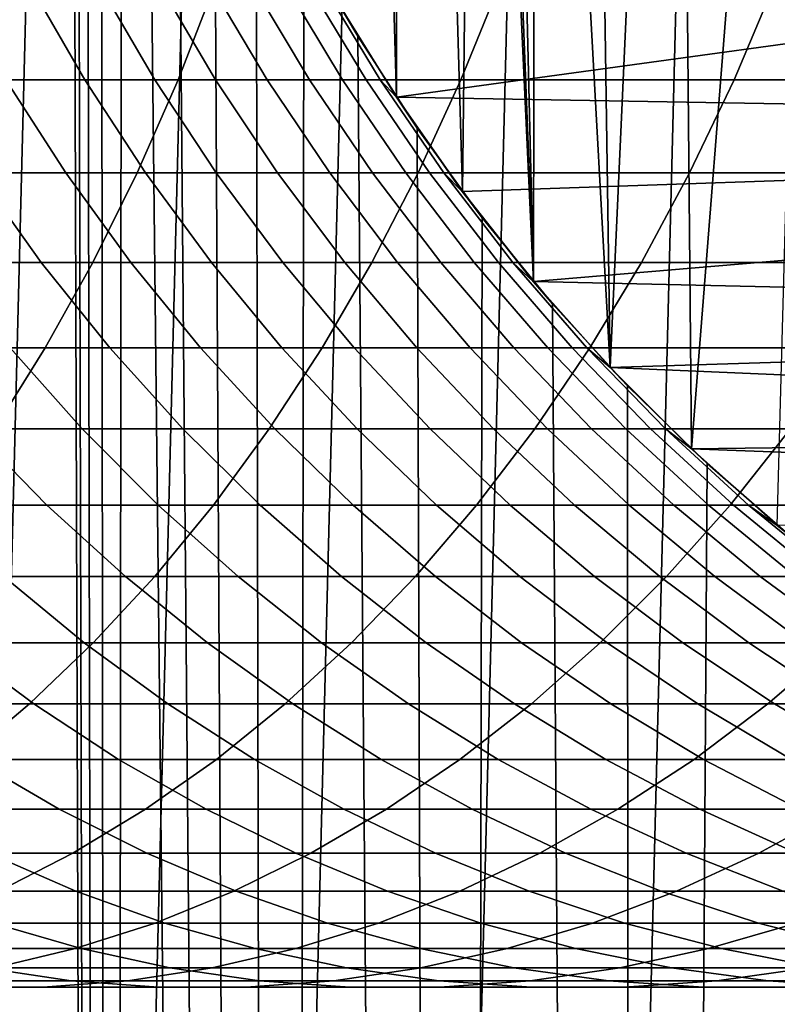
# Model space of a CAD drawing. Header units: metres. Extents: x -244 to 24, y -123 to 0.
# Tile 113 of 146: x -12.31 to -7.71, y -41.1 to -35.12. Entities that reach past the tile are written whole.
import ezdxf

# ---------------------------------------------------------------- set-up
doc = ezdxf.new("R2010")
doc.units = ezdxf.units.M
doc.layers.add('solid_10_231_103_000', color=7, linetype='CONTINUOUS')

msp = doc.modelspace()

# ---------------------------------------------------------------- linework, layer by layer
at = {"layer": 'solid_10_231_103_000'}
for points in [[(-11.996308, -29.298454, 20.20739), (-12.749837, -1, 19.74061), (-12.749847, -107, 19.740602), (-11.75001, -107, 20.351591)], [(-8.67577, -48.717091, -100), (-7.640936, -7.869552, -100), (-6.585739, -7.508861, -100), (-7.640936, -49.130447, -100)], [(-9.688375, -48.251839, -100), (-8.67577, -8.282908, -100), (-7.640936, -7.869552, -100), (-8.67577, -48.717091, -100)], [(-10.67689, -47.73547, -100), (-9.688375, -8.74816, -100), (-8.67577, -8.282908, -100), (-9.688375, -48.251839, -100)], [(-11.637176, -47.170189, -100), (-10.67689, -9.264529, -100), (-9.688375, -8.74816, -100), (-10.67689, -47.73547, -100)], [(-12.567601, -46.556995, -100), (-11.637176, -9.82981, -100), (-10.67689, -9.264529, -100), (-11.637176, -47.170189, -100)], [(-13.466587, -45.896851, -100), (-12.567601, -10.443006, -100), (-11.637176, -9.82981, -100), (-12.567601, -46.556995, -100)], [(-9.545475, -29.294027, 30.5), (-9.62541, -21.834017, 30.5), (-10.025874, -22.405924, 30.5), (-9.62541, -36.165981, 30.5)], [(-10.025874, -35.594078, 30.5), (-10.025874, -22.405924, 30.5), (-10.392338, -23.000078, 30.5)], [(-9.62541, -36.165981, 30.5), (-10.025874, -22.405924, 30.5), (-10.025874, -35.594078, 30.5)], [(-10.025874, -35.594078, 30.5), (-10.392338, -23.000078, 30.5), (-10.392338, -34.999924, 30.5)], [(-11.966486, -29.896288, 20.225063), (-11.996308, -29.298454, 20.20739), (-11.75001, -107, 20.351591)], [(-9.509231, -29.881197, 30.5), (-9.545475, -29.294027, 30.5), (-9.62541, -36.165981, 30.5), (-9.192543, -36.713421, 30.5)], [(-11.906573, -30.494408, 20.260393), (-11.966486, -29.896288, 20.225063), (-11.75001, -107, 20.351591)], [(-9.436975, -30.464937, 30.5), (-9.509231, -29.881197, 30.5), (-9.192543, -36.713421, 30.5)], [(-9.328923, -31.042971, 30.5), (-9.436975, -30.464937, 30.5), (-9.192543, -36.713421, 30.5)], [(-11.816252, -31.092184, 20.313202), (-11.906573, -30.494408, 20.260393), (-11.75001, -107, 20.351591)], [(-9.18538, -31.613579, 30.5), (-9.328923, -31.042971, 30.5), (-9.192543, -36.713421, 30.5)], [(-11.69451, -31.690424, 20.383533), (-11.816252, -31.092184, 20.313202), (-11.75001, -107, 20.351591)], [(-9.007114, -32.174019, 30.5), (-9.18538, -31.613579, 30.5), (-9.192543, -36.713421, 30.5), (-8.72855, -37.234825, 30.5)], [(-11.540641, -32.288269, 20.471043), (-11.69451, -31.690424, 20.383533), (-11.75001, -107, 20.351591), (-10.720959, -107, 20.911983)], [(-8.794699, -32.722336, 30.5), (-9.007114, -32.174019, 30.5), (-8.72855, -37.234825, 30.5)], [(-11.353823, -32.884819, 20.575245), (-11.540641, -32.288269, 20.471043), (-10.720959, -107, 20.911983)], [(-8.548714, -33.256943, 30.5), (-8.794699, -32.722336, 30.5), (-8.72855, -37.234825, 30.5)], [(-11.132957, -33.47847, 20.695585), (-11.353823, -32.884819, 20.575245), (-10.720959, -107, 20.911983)], [(-8.27053, -33.775021, 30.5), (-8.548714, -33.256943, 30.5), (-8.72855, -37.234825, 30.5), (-8.234824, -37.72855, 30.5)], [(-10.87743, -34.067589, 20.831022), (-11.132957, -33.47847, 20.695585), (-10.720959, -107, 20.911983)], [(-7.960997, -34.27494, 30.5), (-8.27053, -33.775021, 30.5), (-8.234824, -37.72855, 30.5)], [(-10.586469, -34.650417, 20.980389), (-10.87743, -34.067589, 20.831022), (-10.720959, -107, 20.911983)], [(-7.620922, -34.755318, 30.5), (-7.960997, -34.27494, 30.5), (-8.234824, -37.72855, 30.5), (-7.713419, -38.192543, 30.5)], [(-10.723551, -34.385647, 30.5), (-10.586469, -34.650417, 20.980389), (-10.260392, -35.222794, 21.141768), (-10.392338, -34.999924, 30.5)], [(-10.260392, -35.222794, 21.141768), (-10.586469, -34.650417, 20.980389), (-10.720959, -107, 20.911983), (-9.665256, -107, 21.420383)], [(-10.025772, -35.594227, 30.75), (-10.392529, -34.999577, 30.75), (-7.621043, -34.755188, 30.75), (-7.25227, -35.213451, 30.75)], [(-12.90665, -34.900795, 208.487686), (-13.12382, -35.48769, 208.208237), (-11.351235, -35.48769, 206.775955), (-11.123626, -34.900795, 207.046967)], [(-12.396491, -35.48769, 174.113571), (-12.72999, -34.900795, 173.995132), (-12.254886, -34.900795, 172.57251), (-11.917135, -35.48769, 172.678223)], [(-11.917135, -35.48769, 172.678223), (-12.254886, -34.900795, 172.57251), (-11.834062, -34.900795, 171.132904), (-11.492546, -35.48769, 171.225739)], [(-11.492546, -35.48769, 171.225739), (-11.834062, -34.900795, 171.132904), (-11.468123, -34.900795, 169.678375), (-11.123333, -35.48769, 169.758194)], [(-11.123333, -35.48769, 169.758194), (-11.468123, -34.900795, 169.678375), (-11.157598, -34.900795, 168.211014), (-10.810028, -35.48769, 168.27771)], [(-11.123626, -34.900795, 207.046967), (-11.351235, -35.48769, 206.775955), (-9.634231, -35.48769, 205.277481), (-9.396509, -34.900795, 205.539673)], [(-10.810028, -35.48769, 168.27771), (-11.157598, -34.900795, 168.211014), (-10.902929, -34.900795, 166.732925), (-10.553082, -35.48769, 166.786407)], [(-10.553082, -35.48769, 166.786407), (-10.902929, -34.900795, 166.732925), (-10.704487, -34.900795, 165.246262), (-10.352862, -35.48769, 165.286423)], [(-10.352862, -35.48769, 165.286423), (-10.704487, -34.900795, 165.246262), (-10.562553, -34.900795, 163.753143), (-10.20966, -35.48769, 163.779938)], [(-10.20966, -35.48769, 163.779938), (-10.562553, -34.900795, 163.753143), (-10.477335, -34.900795, 162.255707), (-10.123678, -35.48769, 162.269104)], [(-10.477335, -34.900795, 162.255707), (-10.392304, -35, 160.757614), (-10.025854, -35.594109, 160.757614), (-10.123678, -35.48769, 162.269104)], [(-9.396509, -34.900795, 205.539673), (-9.634231, -35.48769, 205.277481), (-7.975275, -35.48769, 203.714996), (-7.727784, -34.900795, 203.967987)], [(-7.727784, -34.900795, 203.967987), (-7.975275, -35.48769, 203.714996), (-6.376754, -35.48769, 202.090729), (-6.119849, -34.900795, 202.334152)], [(-10.025854, -35.594109, 160.757614), (-10.392304, -35, 160.757614), (-10.392529, -34.999577, 30.75), (-10.025772, -35.594227, 30.75)], [(-10.392338, -34.999924, 30.5), (-10.260392, -35.222794, 21.141768), (-9.89959, -35.78215, 21.313097), (-10.025874, -35.594078, 30.5)], [(-9.89959, -35.78215, 21.313097), (-10.260392, -35.222794, 21.141768), (-9.665256, -107, 21.420383)], [(-10.025772, -35.594227, 30.75), (-7.25227, -35.213451, 30.75), (-6.856041, -35.648087, 30.75)], [(-13.12382, -35.48769, 208.208237), (-13.361197, -36.053425, 207.902786), (-11.600021, -36.053425, 206.479721), (-11.351235, -35.48769, 206.775955)], [(-12.570566, -36.053425, 175.672928), (-12.929923, -35.48769, 175.529724), (-12.396491, -35.48769, 174.113571), (-12.031962, -36.053425, 174.243057)], [(-12.031962, -36.053425, 174.243057), (-12.396491, -35.48769, 174.113571), (-11.917135, -35.48769, 172.678223), (-11.54796, -36.053425, 172.793793)], [(-11.54796, -36.053425, 172.793793), (-11.917135, -35.48769, 172.678223), (-11.492546, -35.48769, 171.225739), (-11.119255, -36.053425, 171.327209)], [(-11.351235, -35.48769, 206.775955), (-11.600021, -36.053425, 206.479721), (-9.89407, -36.053425, 204.990906), (-9.634231, -35.48769, 205.277481)], [(-11.119255, -36.053425, 171.327209), (-11.492546, -35.48769, 171.225739), (-11.123333, -35.48769, 169.758194), (-10.746463, -36.053425, 169.845444)], [(-10.746463, -36.053425, 169.845444), (-11.123333, -35.48769, 169.758194), (-10.810028, -35.48769, 168.27771), (-10.43012, -36.053425, 168.350601)], [(-10.43012, -36.053425, 168.350601), (-10.810028, -35.48769, 168.27771), (-10.553082, -35.48769, 166.786407), (-10.170683, -36.053425, 166.844849)], [(-10.170683, -36.053425, 166.844849), (-10.553082, -35.48769, 166.786407), (-10.352862, -35.48769, 165.286423), (-9.968524, -36.053425, 165.330338)], [(-9.968524, -36.053425, 165.330338), (-10.352862, -35.48769, 165.286423), (-10.20966, -35.48769, 163.779938), (-9.823933, -36.053425, 163.809235)], [(-9.823933, -36.053425, 163.809235), (-10.20966, -35.48769, 163.779938), (-10.123678, -35.48769, 162.269104), (-9.737118, -36.053425, 162.283768)], [(-10.123678, -35.48769, 162.269104), (-10.025854, -35.594109, 160.757614), (-9.625479, -36.165905, 160.757614), (-9.737118, -36.053425, 162.283768)], [(-9.634231, -35.48769, 205.277481), (-9.89407, -36.053425, 204.990906), (-8.245792, -36.053425, 203.438477), (-7.975275, -35.48769, 203.714996)], [(-7.975275, -35.48769, 203.714996), (-8.245792, -36.053425, 203.438477), (-6.657562, -36.053425, 201.824661), (-6.376754, -35.48769, 202.090729)], [(-10.025874, -35.594078, 30.5), (-9.89959, -35.78215, 21.313097), (-9.504523, -36.32552, 21.492186), (-9.62541, -36.165981, 30.5)], [(-10.025854, -35.594109, 160.757614), (-10.025772, -35.594227, 30.75), (-9.625167, -36.166317, 30.75), (-9.625479, -36.165905, 160.757614)], [(-9.625167, -36.166317, 30.75), (-10.025772, -35.594227, 30.75), (-6.856041, -35.648087, 30.75), (-6.433825, -36.057499, 30.75)], [(-9.504523, -36.32552, 21.492186), (-9.89959, -35.78215, 21.313097), (-9.665256, -107, 21.420383)], [(-13.361197, -36.053425, 207.902786), (-13.618004, -36.596149, 207.572342), (-11.869173, -36.596149, 206.159256), (-11.600021, -36.053425, 206.479721)], [(-12.780376, -36.596149, 177.250885), (-13.162996, -36.053425, 177.081345), (-12.570566, -36.053425, 175.672928), (-12.181792, -36.596149, 175.82785)], [(-12.181792, -36.596149, 175.82785), (-12.570566, -36.053425, 175.672928), (-12.031962, -36.053425, 174.243057), (-11.637594, -36.596149, 174.383118)], [(-11.637594, -36.596149, 174.383118), (-12.031962, -36.053425, 174.243057), (-11.54796, -36.053425, 172.793793), (-11.148564, -36.596149, 172.918808)], [(-11.600021, -36.053425, 206.479721), (-11.869173, -36.596149, 206.159256), (-10.175179, -36.596149, 204.680862), (-9.89407, -36.053425, 204.990906)], [(-11.148564, -36.596149, 172.918808), (-11.54796, -36.053425, 172.793793), (-11.119255, -36.053425, 171.327209), (-10.715406, -36.596149, 171.436996)], [(-10.715406, -36.596149, 171.436996), (-11.119255, -36.053425, 171.327209), (-10.746463, -36.053425, 169.845444), (-10.338742, -36.596149, 169.939835)], [(-10.338742, -36.596149, 169.939835), (-10.746463, -36.053425, 169.845444), (-10.43012, -36.053425, 168.350601), (-10.019114, -36.596149, 168.429474)], [(-10.019114, -36.596149, 168.429474), (-10.43012, -36.053425, 168.350601), (-10.170683, -36.053425, 166.844849), (-9.756982, -36.596149, 166.908066)], [(-9.89407, -36.053425, 204.990906), (-10.175179, -36.596149, 204.680862), (-8.538455, -36.596149, 203.139313), (-8.245792, -36.053425, 203.438477)], [(-9.756982, -36.596149, 166.908066), (-10.170683, -36.053425, 166.844849), (-9.968524, -36.053425, 165.330338), (-9.552723, -36.596149, 165.377823)], [(-9.552723, -36.596149, 165.377823), (-9.968524, -36.053425, 165.330338), (-9.823933, -36.053425, 163.809235), (-9.40663, -36.596149, 163.840942)], [(-9.40663, -36.596149, 163.840942), (-9.823933, -36.053425, 163.809235), (-9.737118, -36.053425, 162.283768), (-9.318913, -36.596149, 162.299606)], [(-9.737118, -36.053425, 162.283768), (-9.625479, -36.165905, 160.757614), (-9.192533, -36.713451, 160.757614), (-9.318913, -36.596149, 162.299606)], [(-9.192744, -36.713215, 30.75), (-9.625167, -36.166317, 30.75), (-6.433825, -36.057499, 30.75), (-5.987172, -36.440178, 30.75)], [(-8.245792, -36.053425, 203.438477), (-8.538455, -36.596149, 203.139313), (-6.961356, -36.596149, 201.536819), (-6.657562, -36.053425, 201.824661)], [(-9.192533, -36.713451, 160.757614), (-9.625479, -36.165905, 160.757614), (-9.625167, -36.166317, 30.75), (-9.192744, -36.713215, 30.75)], [(-9.62541, -36.165981, 30.5), (-9.504523, -36.32552, 21.492186), (-9.07849, -36.847313, 21.675587), (-9.192543, -36.713421, 30.5)], [(-9.07849, -36.847313, 21.675587), (-9.504523, -36.32552, 21.492186), (-9.665256, -107, 21.420383), (-8.585525, -107, 21.875528)], [(-9.192744, -36.713215, 30.75), (-5.987172, -36.440178, 30.75), (-5.51772, -36.794693, 30.75)], [(-13.618004, -36.596149, 207.572342), (-13.893405, -37.114098, 207.217972), (-12.157812, -37.114098, 205.815567), (-11.869173, -36.596149, 206.159256)], [(-12.370053, -37.114098, 177.432724), (-12.780376, -36.596149, 177.250885), (-12.181792, -36.596149, 175.82785), (-11.764871, -37.114098, 175.993988)], [(-11.764871, -37.114098, 175.993988), (-12.181792, -36.596149, 175.82785), (-11.637594, -36.596149, 174.383118), (-11.214673, -37.114098, 174.53334)], [(-11.869173, -36.596149, 206.159256), (-12.157812, -37.114098, 205.815567), (-10.476641, -37.114098, 204.348373), (-10.175179, -36.596149, 204.680862)], [(-11.214673, -37.114098, 174.53334), (-11.637594, -36.596149, 174.383118), (-11.148564, -36.596149, 172.918808), (-10.720252, -37.114098, 173.052872)], [(-10.720252, -37.114098, 173.052872), (-11.148564, -36.596149, 172.918808), (-10.715406, -36.596149, 171.436996), (-10.282318, -37.114098, 171.554733)], [(-10.282318, -37.114098, 171.554733), (-10.715406, -36.596149, 171.436996), (-10.338742, -36.596149, 169.939835), (-9.901502, -37.114098, 170.041061)], [(-10.175179, -36.596149, 204.680862), (-10.476641, -37.114098, 204.348373), (-8.852306, -37.114098, 202.818497), (-8.538455, -36.596149, 203.139313)], [(-9.901502, -37.114098, 170.041061), (-10.338742, -36.596149, 169.939835), (-10.019114, -36.596149, 168.429474), (-9.57835, -37.114098, 168.514053)], [(-9.57835, -37.114098, 168.514053), (-10.019114, -36.596149, 168.429474), (-9.756982, -36.596149, 166.908066), (-9.313328, -37.114098, 166.975876)], [(-9.313328, -37.114098, 166.975876), (-9.756982, -36.596149, 166.908066), (-9.552723, -36.596149, 165.377823), (-9.106817, -37.114098, 165.428757)], [(-9.106817, -37.114098, 165.428757), (-9.552723, -36.596149, 165.377823), (-9.40663, -36.596149, 163.840942), (-8.959113, -37.114098, 163.874924)], [(-8.959113, -37.114098, 163.874924), (-9.40663, -36.596149, 163.840942), (-9.318913, -36.596149, 162.299606), (-8.87043, -37.114098, 162.31662)], [(-9.318913, -36.596149, 162.299606), (-9.192533, -36.713451, 160.757614), (-8.728484, -37.234901, 160.757614), (-8.87043, -37.114098, 162.31662)], [(-8.538455, -36.596149, 203.139313), (-8.852306, -37.114098, 202.818497), (-7.287146, -37.114098, 201.228134), (-6.961356, -36.596149, 201.536819)], [(-8.728652, -37.234699, 30.75), (-9.192744, -36.713215, 30.75), (-5.51772, -36.794693, 30.75), (-5.027367, -37.119606, 30.75)], [(-8.728484, -37.234901, 160.757614), (-9.192533, -36.713451, 160.757614), (-9.192744, -36.713215, 30.75), (-8.728652, -37.234699, 30.75)], [(-9.192543, -36.713421, 30.5), (-9.07849, -36.847313, 21.675587), (-8.622834, -37.345467, 21.860849), (-8.72855, -37.234825, 30.5)], [(-8.622834, -37.345467, 21.860849), (-9.07849, -36.847313, 21.675587), (-8.585525, -107, 21.875528)], [(-13.893405, -37.114098, 207.217972), (-14.186502, -37.605583, 206.84082), (-12.464997, -37.605583, 205.449814), (-12.157812, -37.114098, 205.815567)], [(-12.600314, -37.605583, 179.057404), (-13.029351, -37.114098, 178.847473), (-12.370053, -37.114098, 177.432724), (-11.933366, -37.605583, 177.626236)], [(-12.157812, -37.114098, 205.815567), (-12.464997, -37.605583, 205.449814), (-10.797473, -37.605583, 203.994537), (-10.476641, -37.114098, 204.348373)], [(-11.933366, -37.605583, 177.626236), (-12.370053, -37.114098, 177.432724), (-11.764871, -37.114098, 175.993988), (-11.32116, -37.605583, 176.170792)], [(-11.32116, -37.605583, 176.170792), (-11.764871, -37.114098, 175.993988), (-11.214673, -37.114098, 174.53334), (-10.764578, -37.605583, 174.693192)], [(-10.764578, -37.605583, 174.693192), (-11.214673, -37.114098, 174.53334), (-10.720252, -37.114098, 173.052872), (-10.264419, -37.605583, 173.195557)], [(-10.476641, -37.114098, 204.348373), (-10.797473, -37.605583, 203.994537), (-9.186324, -37.605583, 202.477066), (-8.852306, -37.114098, 202.818497)], [(-10.264419, -37.605583, 173.195557), (-10.720252, -37.114098, 173.052872), (-10.282318, -37.114098, 171.554733), (-9.821403, -37.605583, 171.680038)], [(-9.821403, -37.605583, 171.680038), (-10.282318, -37.114098, 171.554733), (-9.901502, -37.114098, 170.041061), (-9.436167, -37.605583, 170.148804)], [(-9.436167, -37.605583, 170.148804), (-9.901502, -37.114098, 170.041061), (-9.57835, -37.114098, 168.514053), (-9.109265, -37.605583, 168.604065)], [(-9.109265, -37.605583, 168.604065), (-9.57835, -37.114098, 168.514053), (-9.313328, -37.114098, 166.975876), (-8.841167, -37.605583, 167.048035)], [(-8.841167, -37.605583, 167.048035), (-9.313328, -37.114098, 166.975876), (-9.106817, -37.114098, 165.428757), (-8.63226, -37.605583, 165.482971)], [(-8.852306, -37.114098, 202.818497), (-9.186324, -37.605583, 202.477066), (-7.633869, -37.605583, 200.899612), (-7.287146, -37.114098, 201.228134)], [(-8.63226, -37.605583, 165.482971), (-9.106817, -37.114098, 165.428757), (-8.959113, -37.114098, 163.874924), (-8.482842, -37.605583, 163.911102)], [(-8.482842, -37.605583, 163.911102), (-8.959113, -37.114098, 163.874924), (-8.87043, -37.114098, 162.31662), (-8.393129, -37.605583, 162.334702)], [(-8.87043, -37.114098, 162.31662), (-8.728484, -37.234901, 160.757614), (-8.2349, -37.728485, 160.757614), (-8.393129, -37.605583, 162.334702)], [(-8.728652, -37.234699, 30.75), (-5.027367, -37.119606, 30.75), (-4.518019, -37.41367, 30.75)], [(-8.234698, -37.728653, 30.75), (-8.728652, -37.234699, 30.75), (-4.518019, -37.41367, 30.75), (-3.991557, -37.675819, 30.75)], [(-8.2349, -37.728485, 160.757614), (-8.728484, -37.234901, 160.757614), (-8.728652, -37.234699, 30.75), (-8.234698, -37.728653, 30.75)], [(-8.72855, -37.234825, 30.5), (-8.622834, -37.345467, 21.860849), (-8.13918, -37.817722, 22.045492), (-8.234824, -37.72855, 30.5)], [(-8.13918, -37.817722, 22.045492), (-8.622834, -37.345467, 21.860849), (-8.585525, -107, 21.875528)], [(-12.876246, -38.068996, 180.701218), (-13.321047, -37.605583, 180.462265), (-12.600314, -37.605583, 179.057404), (-12.146774, -38.068996, 179.279327)], [(-12.464997, -37.605583, 205.449814), (-12.789727, -38.068996, 205.063171), (-11.136628, -38.068996, 203.620468), (-10.797473, -37.605583, 203.994537)], [(-12.146774, -38.068996, 179.279327), (-12.600314, -37.605583, 179.057404), (-11.933366, -37.605583, 177.626236), (-11.471738, -38.068996, 177.830795)], [(-11.471738, -38.068996, 177.830795), (-11.933366, -37.605583, 177.626236), (-11.32116, -37.605583, 176.170792), (-10.852108, -38.068996, 176.357712)], [(-10.852108, -38.068996, 176.357712), (-11.32116, -37.605583, 176.170792), (-10.764578, -37.605583, 174.693192), (-10.288775, -38.068996, 174.862198)], [(-10.797473, -37.605583, 203.994537), (-11.136628, -38.068996, 203.620468), (-9.539418, -38.068996, 202.116135), (-9.186324, -37.605583, 202.477066)], [(-10.288775, -38.068996, 174.862198), (-10.764578, -37.605583, 174.693192), (-10.264419, -37.605583, 173.195557), (-9.782552, -38.068996, 173.34639)], [(-9.782552, -38.068996, 173.34639), (-10.264419, -37.605583, 173.195557), (-9.821403, -37.605583, 171.680038), (-9.334164, -38.068996, 171.812485)], [(-9.334164, -38.068996, 171.812485), (-9.821403, -37.605583, 171.680038), (-9.436167, -37.605583, 170.148804), (-8.944256, -38.068996, 170.26268)], [(-9.186324, -37.605583, 202.477066), (-9.539418, -38.068996, 202.116135), (-8.000394, -38.068996, 200.552322), (-7.633869, -37.605583, 200.899612)], [(-8.944256, -38.068996, 170.26268), (-9.436167, -37.605583, 170.148804), (-9.109265, -37.605583, 168.604065), (-8.61339, -38.068996, 168.699219)], [(-8.61339, -38.068996, 168.699219), (-9.109265, -37.605583, 168.604065), (-8.841167, -37.605583, 167.048035), (-8.342041, -38.068996, 167.124313)], [(-8.342041, -38.068996, 167.124313), (-8.841167, -37.605583, 167.048035), (-8.63226, -37.605583, 165.482971), (-8.1306, -38.068996, 165.540268)], [(-8.1306, -38.068996, 165.540268), (-8.63226, -37.605583, 165.482971), (-8.482842, -37.605583, 163.911102), (-7.979371, -38.068996, 163.949341)], [(-7.979371, -38.068996, 163.949341), (-8.482842, -37.605583, 163.911102), (-8.393129, -37.605583, 162.334702), (-7.88857, -38.068996, 162.353836)], [(-8.393129, -37.605583, 162.334702), (-8.2349, -37.728485, 160.757614), (-7.713451, -38.192532, 160.757614), (-7.88857, -38.068996, 162.353836)], [(-7.633869, -37.605583, 200.899612), (-8.000394, -38.068996, 200.552322), (-6.521768, -38.068996, 198.93129), (-6.142339, -37.605583, 199.264435)], [(-8.234698, -37.728653, 30.75), (-3.991557, -37.675819, 30.75), (-3.44992, -37.905083, 30.75)], [(-8.2349, -37.728485, 160.757614), (-8.234698, -37.728653, 30.75), (-7.713214, -38.192745, 30.75), (-7.713451, -38.192532, 160.757614)], [(-8.234824, -37.72855, 30.5), (-8.13918, -37.817722, 22.045492), (-7.632034, -38.260216, 22.226156), (-7.713419, -38.192543, 30.5)], [(-7.713214, -38.192745, 30.75), (-8.234698, -37.728653, 30.75), (-3.44992, -37.905083, 30.75), (-2.895095, -38.100601, 30.75)], [(-7.632034, -38.260216, 22.226156), (-8.13918, -37.817722, 22.045492), (-8.585525, -107, 21.875528), (-7.484447, -107, 22.276289)], [(-12.789727, -38.068996, 205.063171), (-13.13094, -38.502827, 204.656891), (-11.493001, -38.502827, 203.227432), (-11.136628, -38.068996, 203.620468)], [(-12.408867, -38.502827, 180.952301), (-12.876246, -38.068996, 180.701218), (-12.146774, -38.068996, 179.279327), (-11.670211, -38.502827, 179.512512)], [(-11.670211, -38.502827, 179.512512), (-12.146774, -38.068996, 179.279327), (-11.471738, -38.068996, 177.830795), (-10.986675, -38.502827, 178.045746)], [(-11.136628, -38.068996, 203.620468), (-11.493001, -38.502827, 203.227432), (-9.910438, -38.502827, 201.736893), (-9.539418, -38.068996, 202.116135)], [(-10.986675, -38.502827, 178.045746), (-11.471738, -38.068996, 177.830795), (-10.852108, -38.068996, 176.357712), (-10.359244, -38.502827, 176.554108)], [(-10.359244, -38.502827, 176.554108), (-10.852108, -38.068996, 176.357712), (-10.288775, -38.068996, 174.862198), (-9.78882, -38.502827, 175.039764)], [(-9.78882, -38.502827, 175.039764), (-10.288775, -38.068996, 174.862198), (-9.782552, -38.068996, 173.34639), (-9.276223, -38.502827, 173.504883)], [(-9.539418, -38.068996, 202.116135), (-9.910438, -38.502827, 201.736893), (-8.385526, -38.502827, 200.187424), (-8.000394, -38.068996, 200.552322)], [(-9.276223, -38.502827, 173.504883), (-9.782552, -38.068996, 173.34639), (-9.334164, -38.068996, 171.812485), (-8.822189, -38.502827, 171.95166)], [(-8.822189, -38.502827, 171.95166), (-9.334164, -38.068996, 171.812485), (-8.944256, -38.068996, 170.26268), (-8.427374, -38.502827, 170.382355)], [(-8.427374, -38.502827, 170.382355), (-8.944256, -38.068996, 170.26268), (-8.61339, -38.068996, 168.699219), (-8.092342, -38.502827, 168.799194)], [(-8.092342, -38.502827, 168.799194), (-8.61339, -38.068996, 168.699219), (-8.342041, -38.068996, 167.124313), (-7.817577, -38.502827, 167.204483)], [(-8.000394, -38.068996, 200.552322), (-8.385526, -38.502827, 200.187424), (-6.920459, -38.502827, 198.581238), (-6.521768, -38.068996, 198.93129)], [(-7.817577, -38.502827, 167.204483), (-8.342041, -38.068996, 167.124313), (-8.1306, -38.068996, 165.540268), (-7.603474, -38.502827, 165.600479)], [(-7.603474, -38.502827, 165.600479), (-8.1306, -38.068996, 165.540268), (-7.979371, -38.068996, 163.949341), (-7.45034, -38.502827, 163.989532)], [(-7.45034, -38.502827, 163.989532), (-7.979371, -38.068996, 163.949341), (-7.88857, -38.068996, 162.353836), (-7.358397, -38.502827, 162.373932)], [(-7.88857, -38.068996, 162.353836), (-7.713451, -38.192532, 160.757614), (-7.165903, -38.625477, 160.757614), (-7.358397, -38.502827, 162.373932)], [(-7.165903, -38.625477, 160.757614), (-7.713451, -38.192532, 160.757614), (-7.713214, -38.192745, 30.75), (-7.166319, -38.625168, 30.75)], [(-13.13094, -38.502827, 204.656891), (-13.487527, -38.905663, 204.232315), (-11.865428, -38.905663, 202.816666), (-11.493001, -38.502827, 203.227432)], [(-12.723447, -38.905663, 182.643784), (-13.201583, -38.502827, 182.363068), (-12.408867, -38.502827, 180.952301), (-11.920432, -38.905663, 181.214706)], [(-11.920432, -38.905663, 181.214706), (-12.408867, -38.502827, 180.952301), (-11.670211, -38.502827, 179.512512), (-11.172177, -38.905663, 179.756195)], [(-11.493001, -38.502827, 203.227432), (-11.865428, -38.905663, 202.816666), (-10.298171, -38.905663, 201.340546), (-9.910438, -38.502827, 201.736893)], [(-11.172177, -38.905663, 179.756195), (-11.670211, -38.502827, 179.512512), (-10.986675, -38.502827, 178.045746), (-10.479761, -38.905663, 178.27037)], [(-10.479761, -38.905663, 178.27037), (-10.986675, -38.502827, 178.045746), (-10.359244, -38.502827, 176.554108), (-9.844178, -38.905663, 176.759369)], [(-9.844178, -38.905663, 176.759369), (-10.359244, -38.502827, 176.554108), (-9.78882, -38.502827, 175.039764), (-9.266342, -38.905663, 175.225342)], [(-9.910438, -38.502827, 201.736893), (-10.298171, -38.905663, 201.340546), (-8.788008, -38.905663, 199.806061), (-8.385526, -38.502827, 200.187424)], [(-9.266342, -38.905663, 175.225342), (-9.78882, -38.502827, 175.039764), (-9.276223, -38.502827, 173.504883), (-8.747084, -38.905663, 173.670517)], [(-8.747084, -38.905663, 173.670517), (-9.276223, -38.502827, 173.504883), (-8.822189, -38.502827, 171.95166), (-8.287151, -38.905663, 172.097107)], [(-8.287151, -38.905663, 172.097107), (-8.822189, -38.502827, 171.95166), (-8.427374, -38.502827, 170.382355), (-7.887205, -38.905663, 170.507416)], [(-8.385526, -38.502827, 200.187424), (-8.788008, -38.905663, 199.806061), (-7.33711, -38.905663, 198.215424), (-6.920459, -38.502827, 198.581238)], [(-7.887205, -38.905663, 170.507416), (-8.427374, -38.502827, 170.382355), (-8.092342, -38.502827, 168.799194), (-7.54782, -38.905663, 168.903687)], [(-7.54782, -38.905663, 168.903687), (-8.092342, -38.502827, 168.799194), (-7.817577, -38.502827, 167.204483), (-7.269485, -38.905663, 167.288239)], [(-7.269485, -38.905663, 167.288239), (-7.817577, -38.502827, 167.204483), (-7.603474, -38.502827, 165.600479), (-7.0526, -38.905663, 165.663406)], [(-13.487527, -38.905663, 204.232315), (-13.858321, -39.276188, 203.790817), (-12.252696, -39.276188, 202.389542), (-11.865428, -38.905663, 202.816666)], [(-13.094308, -39.276188, 184.351959), (-13.58007, -38.905663, 184.041397), (-12.723447, -38.905663, 182.643784), (-12.22626, -39.276188, 182.935699)], [(-12.22626, -39.276188, 182.935699), (-12.723447, -38.905663, 182.643784), (-11.920432, -38.905663, 181.214706), (-11.412534, -39.276188, 181.487549)], [(-11.865428, -38.905663, 202.816666), (-12.252696, -39.276188, 202.389542), (-10.701354, -39.276188, 200.928421), (-10.298171, -38.905663, 201.340546)], [(-11.412534, -39.276188, 181.487549), (-11.920432, -38.905663, 181.214706), (-11.172177, -38.905663, 179.756195), (-10.6543, -39.276188, 180.009598)], [(-10.6543, -39.276188, 180.009598), (-11.172177, -38.905663, 179.756195), (-10.479761, -38.905663, 178.27037), (-9.952648, -39.276188, 178.503952)], [(-10.298171, -38.905663, 201.340546), (-10.701354, -39.276188, 200.928421), (-9.206527, -39.276188, 199.409515), (-8.788008, -38.905663, 199.806061)], [(-9.952648, -39.276188, 178.503952), (-10.479761, -38.905663, 178.27037), (-9.844178, -38.905663, 176.759369), (-9.308587, -39.276188, 176.972794)], [(-9.308587, -39.276188, 176.972794), (-9.844178, -38.905663, 176.759369), (-9.266342, -38.905663, 175.225342), (-8.723044, -39.276188, 175.418304)], [(-8.723044, -39.276188, 175.418304), (-9.266342, -38.905663, 175.225342), (-8.747084, -38.905663, 173.670517), (-8.19686, -39.276188, 173.842743)], [(-8.788008, -38.905663, 199.806061), (-9.206527, -39.276188, 199.409515), (-7.770364, -39.276188, 197.835037), (-7.33711, -38.905663, 198.215424)], [(-8.19686, -39.276188, 173.842743), (-8.747084, -38.905663, 173.670517), (-8.287151, -38.905663, 172.097107), (-7.730793, -39.276188, 172.248352)], [(-7.730793, -39.276188, 172.248352), (-8.287151, -38.905663, 172.097107), (-7.887205, -38.905663, 170.507416), (-7.325513, -39.276188, 170.637451)], [(-7.325513, -39.276188, 170.637451), (-7.887205, -38.905663, 170.507416), (-7.54782, -38.905663, 168.903687), (-6.981601, -39.276188, 169.012329)], [(-7.33711, -38.905663, 198.215424), (-7.770364, -39.276188, 197.835037), (-6.394931, -39.276188, 196.20723), (-5.947566, -38.905663, 196.570923)], [(-13.858321, -39.276188, 203.790817), (-14.242115, -39.613194, 203.333832), (-12.65354, -39.613194, 201.947449), (-12.252696, -39.276188, 202.389542)], [(-12.591516, -39.613194, 184.673401), (-13.094308, -39.276188, 184.351959), (-12.22626, -39.276188, 182.935699), (-11.711642, -39.613194, 183.237854)], [(-12.252696, -39.276188, 202.389542), (-12.65354, -39.613194, 201.947449), (-11.118672, -39.613194, 200.501831), (-10.701354, -39.276188, 200.928421)], [(-11.711642, -39.613194, 183.237854), (-12.22626, -39.276188, 182.935699), (-11.412534, -39.276188, 181.487549), (-10.88683, -39.613194, 181.769974)], [(-10.88683, -39.613194, 181.769974), (-11.412534, -39.276188, 181.487549), (-10.6543, -39.276188, 180.009598), (-10.118266, -39.613194, 180.271881)], [(-10.701354, -39.276188, 200.928421), (-11.118672, -39.613194, 200.501831), (-9.639719, -39.613194, 198.999069), (-9.206527, -39.276188, 199.409515)], [(-10.118266, -39.613194, 180.271881), (-10.6543, -39.276188, 180.009598), (-9.952648, -39.276188, 178.503952), (-9.407055, -39.613194, 178.745728)], [(-9.407055, -39.613194, 178.745728), (-9.952648, -39.276188, 178.503952), (-9.308587, -39.276188, 176.972794), (-8.75422, -39.613194, 177.193695)], [(-9.206527, -39.276188, 199.409515), (-9.639719, -39.613194, 198.999069), (-8.218806, -39.613194, 197.441299), (-7.770364, -39.276188, 197.835037)], [(-8.75422, -39.613194, 177.193695), (-9.308587, -39.276188, 176.972794), (-8.723044, -39.276188, 175.418304), (-8.1607, -39.613194, 175.618042)], [(-8.1607, -39.613194, 175.618042), (-8.723044, -39.276188, 175.418304), (-8.19686, -39.276188, 173.842743), (-7.627347, -39.613194, 174.021011)], [(-7.770364, -39.276188, 197.835037), (-8.218806, -39.613194, 197.441299), (-6.857979, -39.613194, 195.83078), (-6.394931, -39.276188, 196.20723)], [(-7.627347, -39.613194, 174.021011), (-8.19686, -39.276188, 173.842743), (-7.730793, -39.276188, 172.248352), (-7.154931, -39.613194, 172.404907)], [(-7.154931, -39.613194, 172.404907), (-7.730793, -39.276188, 172.248352), (-7.325513, -39.276188, 170.637451), (-6.744129, -39.613194, 170.772049)], [(-13.019938, -39.915585, 186.425247), (-13.525186, -39.613194, 186.074554), (-12.591516, -39.613194, 184.673401), (-12.073335, -39.915585, 185.004684)], [(-12.65354, -39.613194, 201.947449), (-13.066653, -39.915585, 201.491821), (-11.548763, -39.915585, 200.062195), (-11.118672, -39.613194, 200.501831)], [(-12.073335, -39.915585, 185.004684), (-12.591516, -39.613194, 184.673401), (-11.711642, -39.613194, 183.237854), (-11.181273, -39.915585, 183.54924)], [(-11.181273, -39.915585, 183.54924), (-11.711642, -39.613194, 183.237854), (-10.88683, -39.613194, 181.769974), (-10.345036, -39.915585, 182.061035)], [(-11.118672, -39.613194, 200.501831), (-11.548763, -39.915585, 200.062195), (-10.08617, -39.915585, 198.57605), (-9.639719, -39.613194, 198.999069)], [(-10.345036, -39.915585, 182.061035), (-10.88683, -39.613194, 181.769974), (-10.118266, -39.613194, 180.271881), (-9.565825, -39.915585, 180.542191)], [(-9.565825, -39.915585, 180.542191), (-10.118266, -39.613194, 180.271881), (-9.407055, -39.613194, 178.745728), (-8.844763, -39.915585, 178.994904)], [(-9.639719, -39.613194, 198.999069), (-10.08617, -39.915585, 198.57605), (-8.680975, -39.915585, 197.035522), (-8.218806, -39.613194, 197.441299)], [(-8.844763, -39.915585, 178.994904), (-9.407055, -39.613194, 178.745728), (-8.75422, -39.613194, 177.193695), (-8.182884, -39.915585, 177.421371)], [(-8.182884, -39.915585, 177.421371), (-8.75422, -39.613194, 177.193695), (-8.1607, -39.613194, 175.618042), (-7.581142, -39.915585, 175.823883)], [(-8.218806, -39.613194, 197.441299), (-8.680975, -39.915585, 197.035522), (-7.335201, -39.915585, 195.44281), (-6.857979, -39.613194, 195.83078)], [(-7.581142, -39.915585, 175.823883), (-8.1607, -39.613194, 175.618042), (-7.627347, -39.613194, 174.021011), (-7.040402, -39.915585, 174.204727)], [(-13.066653, -39.915585, 201.491821), (-13.490688, -40.182369, 201.024155), (-11.990226, -40.182369, 199.610947), (-11.548763, -39.915585, 200.062195)], [(-12.501331, -40.182369, 186.785202), (-13.019938, -39.915585, 186.425247), (-12.073335, -39.915585, 185.004684), (-11.541453, -40.182369, 185.344711)], [(-11.541453, -40.182369, 185.344711), (-12.073335, -39.915585, 185.004684), (-11.181273, -39.915585, 183.54924), (-10.636881, -40.182369, 183.868881)], [(-11.548763, -39.915585, 200.062195), (-11.990226, -40.182369, 199.610947), (-10.544424, -40.182369, 198.141861), (-10.08617, -39.915585, 198.57605)], [(-10.636881, -40.182369, 183.868881), (-11.181273, -39.915585, 183.54924), (-10.345036, -39.915585, 182.061035), (-9.788917, -40.182369, 182.359802)], [(-10.08617, -39.915585, 198.57605), (-10.544424, -40.182369, 198.141861), (-9.155363, -40.182369, 196.619003), (-8.680975, -39.915585, 197.035522)], [(-9.788917, -40.182369, 182.359802), (-10.345036, -39.915585, 182.061035), (-9.565825, -39.915585, 180.542191), (-8.998779, -40.182369, 180.819656)], [(-8.998779, -40.182369, 180.819656), (-9.565825, -39.915585, 180.542191), (-8.844763, -39.915585, 178.994904), (-8.267604, -40.182369, 179.250656)], [(-8.680975, -39.915585, 197.035522), (-9.155363, -40.182369, 196.619003), (-7.825039, -40.182369, 195.044586), (-7.335201, -39.915585, 195.44281)], [(-8.267604, -40.182369, 179.250656), (-8.844763, -39.915585, 178.994904), (-8.182884, -39.915585, 177.421371), (-7.596444, -40.182369, 177.65506)], [(-7.596444, -40.182369, 177.65506), (-8.182884, -39.915585, 177.421371), (-7.581142, -39.915585, 175.823883), (-6.986263, -40.182369, 176.035172)], [(-7.335201, -39.915585, 195.44281), (-7.825039, -40.182369, 195.044586), (-6.555367, -40.182369, 193.420868), (-6.050782, -39.915585, 193.800232)], [(-13.490688, -40.182369, 201.024155), (-13.924262, -40.412678, 200.545959), (-12.441619, -40.412678, 199.149536), (-11.990226, -40.182369, 199.610947)], [(-12.999201, -40.412678, 188.576157), (-13.515136, -40.182369, 188.188263), (-12.501331, -40.182369, 186.785202), (-11.97106, -40.412678, 187.153259)], [(-11.97106, -40.412678, 187.153259), (-12.501331, -40.182369, 186.785202), (-11.541453, -40.182369, 185.344711), (-10.997607, -40.412678, 185.692398)], [(-11.990226, -40.182369, 199.610947), (-12.441619, -40.412678, 199.149536), (-11.012987, -40.412678, 197.697891), (-10.544424, -40.182369, 198.141861)], [(-10.997607, -40.412678, 185.692398), (-11.541453, -40.182369, 185.344711), (-10.636881, -40.182369, 183.868881), (-10.080244, -40.412678, 184.195694)], [(-10.544424, -40.182369, 198.141861), (-11.012987, -40.412678, 197.697891), (-9.640422, -40.412678, 196.19313), (-9.155363, -40.182369, 196.619003)], [(-10.080244, -40.412678, 184.195694), (-10.636881, -40.182369, 183.868881), (-9.788917, -40.182369, 182.359802), (-9.220288, -40.412678, 182.665268)], [(-9.220288, -40.412678, 182.665268), (-9.788917, -40.182369, 182.359802), (-8.998779, -40.182369, 180.819656), (-8.418977, -40.412678, 181.103348)], [(-9.155363, -40.182369, 196.619003), (-9.640422, -40.412678, 196.19313), (-8.325897, -40.412678, 194.637405), (-7.825039, -40.182369, 195.044586)], [(-8.418977, -40.412678, 181.103348), (-8.998779, -40.182369, 180.819656), (-8.267604, -40.182369, 179.250656), (-7.677463, -40.412678, 179.512161)], [(-7.825039, -40.182369, 195.044586), (-8.325897, -40.412678, 194.637405), (-7.071303, -40.412678, 193.032959), (-6.555367, -40.182369, 193.420868)], [(-7.677463, -40.412678, 179.512161), (-8.267604, -40.182369, 179.250656), (-7.596444, -40.182369, 177.65506), (-6.996811, -40.412678, 177.894012)], [(-12.473597, -40.605762, 188.971329), (-12.999201, -40.412678, 188.576157), (-11.97106, -40.412678, 187.153259), (-11.430851, -40.605762, 187.528214)], [(-12.441619, -40.412678, 199.149536), (-12.90147, -40.605762, 198.679474), (-11.49033, -40.605762, 197.245605), (-11.012987, -40.412678, 197.697891)], [(-11.430851, -40.605762, 187.528214), (-11.97106, -40.412678, 187.153259), (-10.997607, -40.412678, 185.692398), (-10.443571, -40.605762, 186.046616)], [(-11.012987, -40.412678, 197.697891), (-11.49033, -40.605762, 197.245605), (-10.13457, -40.605762, 195.759262), (-9.640422, -40.412678, 196.19313)], [(-10.443571, -40.605762, 186.046616), (-10.997607, -40.412678, 185.692398), (-10.080244, -40.412678, 184.195694), (-9.513176, -40.605762, 184.528641)], [(-9.640422, -40.412678, 196.19313), (-10.13457, -40.605762, 195.759262), (-8.83614, -40.605762, 194.222595), (-8.325897, -40.412678, 194.637405)], [(-9.513176, -40.605762, 184.528641), (-10.080244, -40.412678, 184.195694), (-9.220288, -40.412678, 182.665268), (-8.641005, -40.605762, 182.976471)], [(-8.641005, -40.605762, 182.976471), (-9.220288, -40.412678, 182.665268), (-8.418977, -40.412678, 181.103348), (-7.82831, -40.605762, 181.392365)], [(-8.325897, -40.412678, 194.637405), (-8.83614, -40.605762, 194.222595), (-7.596907, -40.605762, 192.637802), (-7.071303, -40.412678, 193.032959)], [(-7.82831, -40.605762, 181.392365), (-8.418977, -40.412678, 181.103348), (-7.677463, -40.412678, 179.512161), (-7.076262, -40.605762, 179.77858)], [(-13.052345, -40.76099, 190.794952), (-13.570309, -40.605762, 190.373856), (-12.473597, -40.605762, 188.971329), (-11.94004, -40.76099, 189.372467)], [(-12.90147, -40.605762, 198.679474), (-13.368279, -40.76099, 198.202301), (-11.974896, -40.76099, 196.786484), (-11.49033, -40.605762, 197.245605)], [(-11.94004, -40.76099, 189.372467), (-12.473597, -40.605762, 188.971329), (-11.430851, -40.605762, 187.528214), (-10.882468, -40.76099, 187.908844)], [(-11.49033, -40.605762, 197.245605), (-11.974896, -40.76099, 196.786484), (-10.636195, -40.76099, 195.318848), (-10.13457, -40.605762, 195.759262)], [(-10.882468, -40.76099, 187.908844), (-11.430851, -40.605762, 187.528214), (-10.443571, -40.605762, 186.046616), (-9.881151, -40.76099, 186.406174)], [(-10.13457, -40.605762, 195.759262), (-10.636195, -40.76099, 195.318848), (-9.354103, -40.76099, 193.801514), (-8.83614, -40.605762, 194.222595)], [(-9.881151, -40.76099, 186.406174), (-10.443571, -40.605762, 186.046616), (-9.513176, -40.605762, 184.528641), (-8.937528, -40.76099, 184.866608)], [(-8.937528, -40.76099, 184.866608), (-9.513176, -40.605762, 184.528641), (-8.641005, -40.605762, 182.976471), (-8.052955, -40.76099, 183.292389)], [(-8.83614, -40.605762, 194.222595), (-9.354103, -40.76099, 193.801514), (-8.130464, -40.76099, 192.236649), (-7.596907, -40.605762, 192.637802)], [(-8.052955, -40.76099, 183.292389), (-8.641005, -40.605762, 182.976471), (-7.82831, -40.605762, 181.392365), (-7.228706, -40.76099, 181.68576)], [(-7.596907, -40.605762, 192.637802), (-8.130464, -40.76099, 192.236649), (-6.967035, -40.76099, 190.626526), (-6.418652, -40.605762, 191.007156)], [(-7.228706, -40.76099, 181.68576), (-7.82831, -40.605762, 181.392365), (-7.076262, -40.605762, 179.77858), (-6.465966, -40.76099, 180.049026)], [(-13.368279, -40.76099, 198.202301), (-13.840526, -40.877857, 197.719574), (-12.465105, -40.877857, 196.322006), (-11.974896, -40.76099, 196.786484)], [(-12.52835, -40.877857, 191.220947), (-13.052345, -40.76099, 190.794952), (-11.94004, -40.76099, 189.372467), (-11.40027, -40.877857, 189.77829)], [(-11.974896, -40.76099, 196.786484), (-12.465105, -40.877857, 196.322006), (-11.143662, -40.877857, 194.873291), (-10.636195, -40.76099, 195.318848)], [(-11.40027, -40.877857, 189.77829), (-11.94004, -40.76099, 189.372467), (-10.882468, -40.76099, 187.908844), (-10.3277, -40.877857, 188.2939)], [(-10.636195, -40.76099, 195.318848), (-11.143662, -40.877857, 194.873291), (-9.878098, -40.877857, 193.375519), (-9.354103, -40.76099, 193.801514)], [(-10.3277, -40.877857, 188.2939), (-10.882468, -40.76099, 187.908844), (-9.881151, -40.76099, 186.406174), (-9.312181, -40.877857, 186.769928)], [(-9.312181, -40.877857, 186.769928), (-9.881151, -40.76099, 186.406174), (-8.937528, -40.76099, 184.866608), (-8.355176, -40.877857, 185.208527)], [(-9.354103, -40.76099, 193.801514), (-9.878098, -40.877857, 193.375519), (-8.670234, -40.877857, 191.830826), (-8.130464, -40.76099, 192.236649)], [(-8.355176, -40.877857, 185.208527), (-8.937528, -40.76099, 184.866608), (-8.052955, -40.76099, 183.292389), (-7.458058, -40.877857, 183.611984)], [(-8.130464, -40.76099, 192.236649), (-8.670234, -40.877857, 191.830826), (-7.521803, -40.877857, 190.241455), (-6.967035, -40.76099, 190.626526)], [(-7.458058, -40.877857, 183.611984), (-8.052955, -40.76099, 183.292389), (-7.228706, -40.76099, 181.68576), (-6.622119, -40.877857, 181.982559)], [(-13.198664, -40.955982, 193.069016), (-13.710317, -40.877857, 192.619781), (-12.52835, -40.877857, 191.220947), (-12.000032, -40.955982, 191.650452)], [(-12.465105, -40.877857, 196.322006), (-12.959357, -40.955982, 195.853699), (-11.655315, -40.955982, 194.424057), (-11.143662, -40.877857, 194.873291)], [(-12.000032, -40.955982, 191.650452), (-12.52835, -40.877857, 191.220947), (-11.40027, -40.877857, 189.77829), (-10.856048, -40.955982, 190.187454)], [(-11.143662, -40.877857, 194.873291), (-11.655315, -40.955982, 194.424057), (-10.406416, -40.955982, 192.946014), (-9.878098, -40.877857, 193.375519)], [(-10.856048, -40.955982, 190.187454), (-11.40027, -40.877857, 189.77829), (-10.3277, -40.877857, 188.2939), (-9.768355, -40.955982, 188.682144)], [(-9.878098, -40.877857, 193.375519), (-10.406416, -40.955982, 192.946014), (-9.214456, -40.955982, 191.421661), (-8.670234, -40.877857, 191.830826)], [(-9.768355, -40.955982, 188.682144), (-10.3277, -40.877857, 188.2939), (-9.312181, -40.877857, 186.769928), (-8.738519, -40.955982, 187.136673)], [(-8.738519, -40.955982, 187.136673), (-9.312181, -40.877857, 186.769928), (-8.355176, -40.877857, 185.208527), (-7.76802, -40.955982, 185.553268)], [(-8.670234, -40.877857, 191.830826), (-9.214456, -40.955982, 191.421661), (-8.081148, -40.955982, 189.853226), (-7.521803, -40.877857, 190.241455)], [(-7.76802, -40.955982, 185.553268), (-8.355176, -40.877857, 185.208527), (-7.458058, -40.877857, 183.611984), (-6.858254, -40.955982, 183.934204)], [(-7.521803, -40.877857, 190.241455), (-8.081148, -40.955982, 189.853226), (-7.008123, -40.955982, 188.242935), (-6.434461, -40.877857, 188.609695)], [(-12.959357, -40.955982, 195.853699), (-13.45604, -40.995106, 195.383087), (-12.169485, -40.995106, 193.972626), (-11.655315, -40.955982, 194.424057)], [(-12.684494, -40.995106, 193.520447), (-13.198664, -40.955982, 193.069016), (-12.000032, -40.955982, 191.650452), (-11.469116, -40.995106, 192.082062)], [(-11.655315, -40.955982, 194.424057), (-12.169485, -40.995106, 193.972626), (-10.937332, -40.995106, 192.514389), (-10.406416, -40.955982, 192.946014)], [(-11.469116, -40.995106, 192.082062), (-12.000032, -40.955982, 191.650452), (-10.856048, -40.955982, 190.187454), (-10.309148, -40.995106, 190.598633)], [(-10.406416, -40.955982, 192.946014), (-10.937332, -40.995106, 192.514389), (-9.761355, -40.995106, 191.010483), (-9.214456, -40.955982, 191.421661)], [(-10.309148, -40.995106, 190.598633), (-10.856048, -40.955982, 190.187454), (-9.768355, -40.955982, 188.682144), (-9.206259, -40.995106, 189.072296)], [(-9.206259, -40.995106, 189.072296), (-9.768355, -40.955982, 188.682144), (-8.738519, -40.955982, 187.136673), (-8.162034, -40.995106, 187.505234)], [(-9.214456, -40.955982, 191.421661), (-9.761355, -40.995106, 191.010483), (-8.643245, -40.995106, 189.463074), (-8.081148, -40.955982, 189.853226)], [(-8.162034, -40.995106, 187.505234), (-8.738519, -40.955982, 187.136673), (-7.76802, -40.955982, 185.553268), (-7.177976, -40.995106, 185.899704)], [(-8.081148, -40.955982, 189.853226), (-8.643245, -40.995106, 189.463074), (-7.584608, -40.995106, 187.87439), (-7.008123, -40.955982, 188.242935)], [(-7.177976, -40.995106, 185.899704), (-7.76802, -40.955982, 185.553268), (-6.858254, -40.955982, 183.934204), (-6.255499, -40.995106, 184.258011)], [(-13.45604, -40.995106, 195.383087), (-13.953535, -40.995106, 194.911713), (-12.684494, -40.995106, 193.520447), (-12.169485, -40.995106, 193.972626)], [(-12.169485, -40.995106, 193.972626), (-12.684494, -40.995106, 193.520447), (-11.469116, -40.995106, 192.082062), (-10.937332, -40.995106, 192.514389)], [(-10.937332, -40.995106, 192.514389), (-11.469116, -40.995106, 192.082062), (-10.309148, -40.995106, 190.598633), (-9.761355, -40.995106, 191.010483)], [(-9.761355, -40.995106, 191.010483), (-10.309148, -40.995106, 190.598633), (-9.206259, -40.995106, 189.072296), (-8.643245, -40.995106, 189.463074)], [(-8.643245, -40.995106, 189.463074), (-9.206259, -40.995106, 189.072296), (-8.162034, -40.995106, 187.505234), (-7.584608, -40.995106, 187.87439)], [(-7.584608, -40.995106, 187.87439), (-8.162034, -40.995106, 187.505234), (-7.177976, -40.995106, 185.899704), (-6.586968, -40.995106, 186.246704)]]:
    msp.add_3dface(points, dxfattribs=at)

doc.saveas('drawing.dxf')
